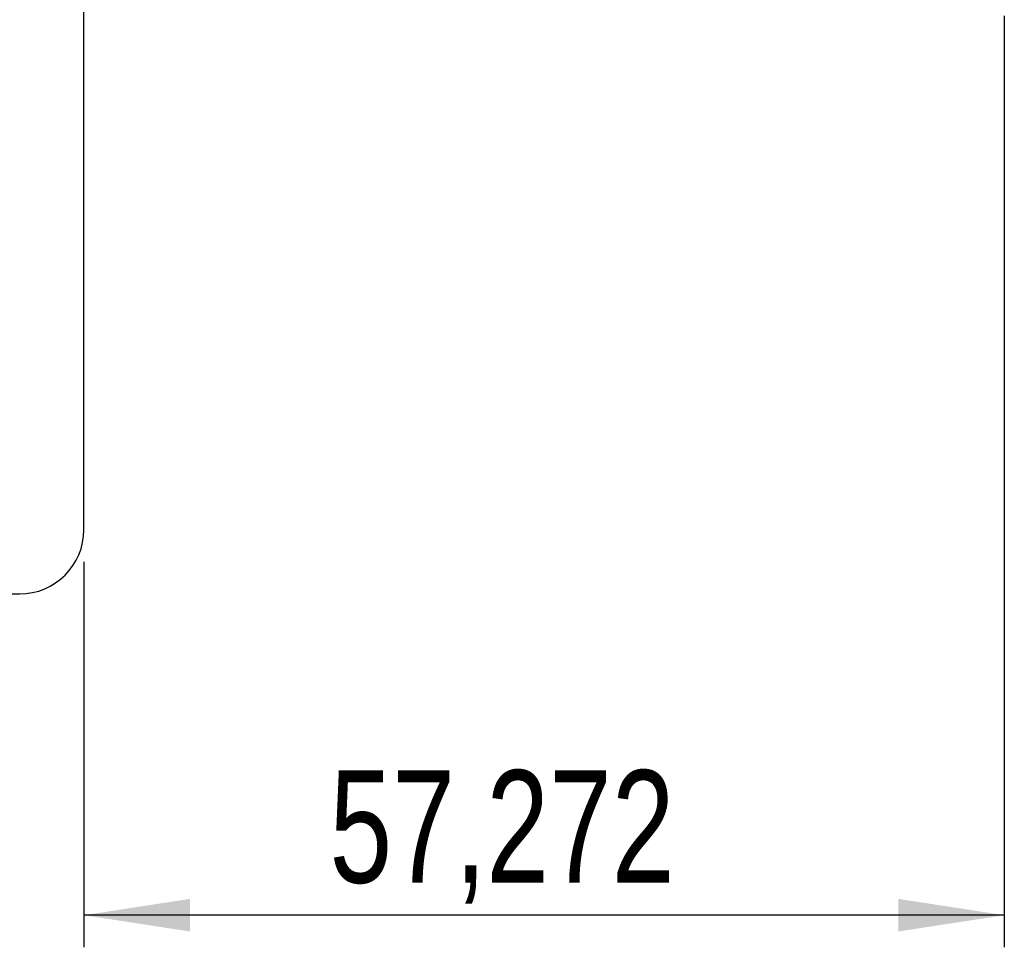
# Model space of a CAD drawing. Header units: millimetres. Extents: x 41 to 391, y 27 to 290.
# Tile 3 of 33: x 161 to 192, y 38 to 67. Entities that reach past the tile are written whole.
import ezdxf

# ---------------------------------------------------------------- set-up
doc = ezdxf.new("R2010")
doc.units = ezdxf.units.MM
doc.layers.add('FORMATO', color=179, linetype='Continuous')
doc.styles.add('SLDTEXTSTYLE0', font='TXT', dxfattribs={"width": 0.75})
doc.dimstyles.new('SLDDIMSTYLE1', dxfattribs={"dimtxt": 3.5, "dimasz": 3.302, "dimexe": 0, "dimexo": 0.0625, "dimgap": 0.875, "dimtad": 1, "dimdec": 3, "dimlfac": 2, "dimrnd": 1e-09, "dimzin": 12, "dimdsep": 46, "dimtxsty": 'SLDTEXTSTYLE0', "dimsah": 1, "dimcen": 0.09, "dimadec": 0, "dimazin": 3, "dimtfac": 1, "dimtdec": 3, "dimtmove": 0, "dimatfit": 0, "dimfxl": 0, "dimfrac": 2, "dimtolj": 1, "dimtzin": 12, "dimarcsym": 0})

# ---------------------------------------------------------------- blocks, each defined once
blk = doc.blocks.new('_D_13')
at = {"layer": 'FORMATO'}
for p, q in [((191.963, 67.024), (191.963, 38.024)), ((163.327, 50.024), (163.327, 38.024)), ((191.963, 39.024), (163.327, 39.024))]:
    blk.add_line(p, q, dxfattribs=at)
for points in [[(163.327, 39.024), (166.629, 38.516), (166.629, 39.532)], [(191.963, 39.024), (188.661, 39.532), (188.661, 38.516)]]:
    blk.add_solid(points, dxfattribs=at)
at = {"layer": 'FORMATO', "insert": (170.966, 43.535), "char_height": 3.5, "attachment_point": 1, "style": 'SLDTEXTSTYLE0'}
blk.add_mtext('57,272', dxfattribs=at)

msp = doc.modelspace()

# ---------------------------------------------------------------- linework, layer by layer
at = {"color": 7, "linetype": 'Continuous', "lineweight": 25}
for p, q in [((163.32716, 51.02373), (163.32716, 68.01123)), ((135.32716, 49.02373), (161.32716, 49.02373))]:
    msp.add_line(p, q, dxfattribs=at)
msp.add_arc((161.32716, 51.02373), 2, 270, 0, dxfattribs=at)

# ---------------------------------------------------------------- dimensions: what is measured, and where the dimension line sits
at = {"layer": 'FORMATO'}
dim = msp.add_linear_dim(base=(163.32716, 39.02373), p1=(191.96313, 68.02373), p2=(163.32716, 51.02373), dimstyle='SLDDIMSTYLE1', dxfattribs=at)
dim.commit()
dim.dimension.update_dxf_attribs({"geometry": '_D_13', "text_midpoint": (178.07787, 39.02373), "dimtype": 160})

doc.saveas('drawing.dxf')
